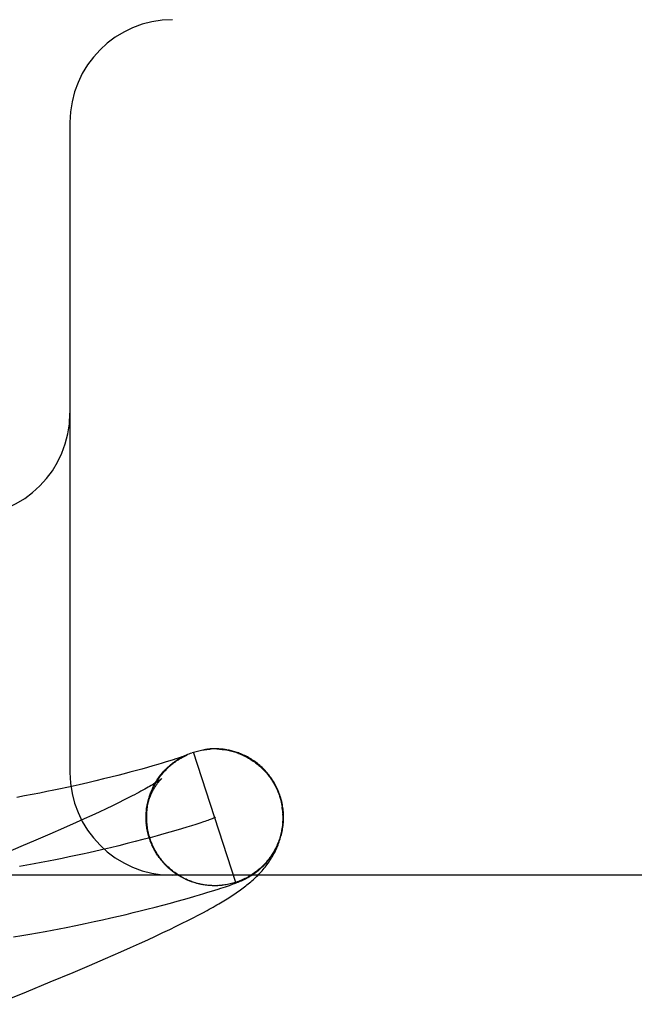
# Model space of a CAD drawing. Header units: inches. Extents: x 0 to 243, y 0 to 157.
# Tile 49 of 63: x 84.8524 to 84.9422, y 82.0312 to 82.1751. Entities that reach past the tile are written whole.
import ezdxf

# ---------------------------------------------------------------- set-up
doc = ezdxf.new("R2010")
doc.units = ezdxf.units.IN
doc.header["$LTSCALE"] = 13.3571428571
doc.header["$MEASUREMENT"] = 0
doc.linetypes.add('HIDDEN', pattern=[0.2, 0.1, -0.1])
doc.layers.add('DEFAULT_2', color=8, linetype='HIDDEN')

msp = doc.modelspace()

# ---------------------------------------------------------------- linework, layer by layer
at = {"layer": 'DEFAULT_2', "color": 8, "linetype": 'HIDDEN'}
for p, q in [((86.4747227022, 82.1750501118), (83.979740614, 82.1750501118)), ((84.8597227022, 82.1600501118), (84.8597227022, 82.0650501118)), ((84.8775576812, 82.0679706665), (84.87775325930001, 82.06803670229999)), ((84.88393763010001, 82.0490185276), (84.8777532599, 82.0680367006)), ((84.8796099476, 82.0684510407), (84.8795451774, 82.0684427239)), ((84.8798088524, 82.0684740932), (84.8797415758, 82.06846671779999)), ((84.8800191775, 82.0684943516), (84.8799474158, 82.0684879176)), ((84.8815695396, 82.0684818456), (84.8817726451, 82.0684641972)), ((84.8817116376, 82.06850046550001), (84.8815848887, 82.06850978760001)), ((84.88177623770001, 82.0684829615), (84.881978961, 82.0684616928)), ((84.8819753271, 82.06844243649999), (84.8821775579, 82.0684165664)), ((84.88218121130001, 82.068436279), (84.882382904, 82.068406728)), ((84.882687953, 82.0683742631), (84.882382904, 82.068406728)), ((84.8825839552, 82.06837305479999), (84.8828398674, 82.0683458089)), ((84.87378914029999, 82.0666186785), (84.8731996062, 82.066440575)), ((84.8743190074, 82.0667816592), (84.87378914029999, 82.0666186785)), ((84.8747904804, 82.0669293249), (84.8743190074, 82.0667816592)), ((84.8752016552, 82.0670604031), (84.8747904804, 82.0669293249)), ((84.8755498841, 82.0671733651), (84.8752016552, 82.0670604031)), ((84.87584107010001, 82.0672694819), (84.8755498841, 82.0671733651)), ((84.875637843, 82.06706355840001), (84.8758710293, 82.0671986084)), ((84.87582011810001, 82.0671721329), (84.87605097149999, 82.0672997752)), ((84.8760857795, 82.0673516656), (84.87584107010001, 82.0672694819)), ((84.876004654, 82.0672768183), (84.87623296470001, 82.06739718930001)), ((84.87629144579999, 82.0674219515), (84.8760857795, 82.0673516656)), ((84.8761913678, 82.0673775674), (84.87641693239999, 82.06749080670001)), ((84.8764632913, 82.06748175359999), (84.87629144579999, 82.0674219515)), ((84.8763801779, 82.0674743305), (84.8766027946, 82.0675805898)), ((84.8765709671, 82.0675198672), (84.8764632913, 82.06748175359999)), ((84.876529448, 82.06748066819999), (84.8765909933, 82.0675095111)), ((84.87666055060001, 82.0675520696), (84.8765709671, 82.0675198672)), ((84.8765709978, 82.06756706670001), (84.8767904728, 82.0676664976)), ((84.8765909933, 82.0675095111), (84.8766462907, 82.0675348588)), ((84.8767322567, 82.06757827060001), (84.87666055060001, 82.0675520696)), ((84.87678639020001, 82.0675983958), (84.8767322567, 82.06757827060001)), ((84.8767377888, 82.0675755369), (84.8767566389, 82.0675837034)), ((84.876773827, 82.0675910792), (84.8767893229, 82.0675976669)), ((84.876823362, 82.0676123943), (84.87678639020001, 82.0675983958)), ((84.8768030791, 82.06760346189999), (84.8768150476, 82.0676084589)), ((84.8768252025, 82.067612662), (84.8768335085, 82.0676160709)), ((84.8768387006, 82.0676182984), (84.8768319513, 82.0676156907)), ((84.8768399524, 82.0676186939), (84.8768445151, 82.0676205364)), ((84.87684674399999, 82.0676214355), (84.87684365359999, 82.0676202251)), ((84.8684828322, 82.0651109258), (84.86763232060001, 82.064886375)), ((84.8692632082, 82.0653207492), (84.8684828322, 82.0651109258)), ((84.8702100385, 82.0655803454), (84.8692632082, 82.0653207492)), ((84.8710641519, 82.0658195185), (84.8702100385, 82.0655803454)), ((84.8718405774, 82.0660413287), (84.8710641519, 82.0658195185)), ((84.87255065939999, 82.0662480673), (84.8718405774, 82.0660413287)), ((84.8731996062, 82.066440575), (84.87255065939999, 82.0662480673)), ((84.8635196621, 82.06385768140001), (84.8623278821, 82.0635763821)), ((84.8646470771, 82.0641305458), (84.8635196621, 82.06385768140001)), ((84.865710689, 82.0643941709), (84.8646470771, 82.0641305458)), ((84.8667070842, 82.0646468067), (84.865710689, 82.0643941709)), ((84.86763232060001, 82.064886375), (84.8667070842, 82.0646468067)), ((84.8563540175, 82.0622763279), (84.8553078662, 82.0620674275)), ((84.8573647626, 82.0624834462), (84.8563540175, 82.0622763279)), ((84.8583408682, 82.0626883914), (84.8573647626, 82.0624834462)), ((84.8592830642, 82.06289082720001), (84.8583408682, 82.0626883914)), ((84.8601921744, 82.0630904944), (84.8592830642, 82.06289082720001)), ((84.8610694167, 82.0632872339), (84.8601921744, 82.0630904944)), ((84.8623278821, 82.0635763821), (84.8610694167, 82.0632872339)), ((84.8531062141, 82.0616461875), (84.8519484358, 82.0614348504)), ((84.8542255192, 82.0618572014), (84.8531062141, 82.0616461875)), ((84.8553078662, 82.0620674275), (84.8542255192, 82.0618572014)), ((84.8676625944, 82.06106341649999), (84.86683120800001, 82.0606510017)), ((84.8684338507, 82.0614539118), (84.8676625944, 82.06106341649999)), ((84.87107998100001, 82.0606775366), (84.87115990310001, 82.0609301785)), ((84.8711278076, 82.0608842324), (84.87121142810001, 82.06113044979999)), ((84.87118001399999, 82.061089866), (84.8712670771, 82.0613296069)), ((84.87123656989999, 82.06129434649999), (84.8713268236, 82.0615275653)), ((84.87129744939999, 82.0614975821), (84.8713906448, 82.0617242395)), ((84.8713626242, 82.0616994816), (84.87145851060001, 82.0619195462)), ((84.8714320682, 82.0618999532), (84.8715057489, 82.0620989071)), ((84.8903456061, 82.0616366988), (84.8904833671, 82.06118432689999)), ((84.8906688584, 82.0608164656), (84.8904405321, 82.0616302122)), ((84.8904833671, 82.06118432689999), (84.8907283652, 82.0600532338)), ((84.8649914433, 82.0597636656), (84.8639850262, 82.0592902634)), ((84.8659405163, 82.060217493), (84.8649914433, 82.0597636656)), ((84.86683120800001, 82.0606510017), (84.8659405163, 82.060217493)), ((84.8710365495, 82.06046987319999), (84.8711125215, 82.0607288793)), ((84.8618047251, 82.0582875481), (84.86063320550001, 82.05775953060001)), ((84.8629223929, 82.0587979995), (84.8618047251, 82.0582875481)), ((84.8639850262, 82.0592902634), (84.8629223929, 82.0587979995)), ((84.8708632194, 82.0583356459), (84.870865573, 82.0585628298)), ((84.8708910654, 82.05764262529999), (84.8708633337, 82.05793676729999)), ((84.87086659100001, 82.058106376), (84.8708693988, 82.0584716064)), ((84.8708758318, 82.05787528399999), (84.8708728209, 82.0582647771)), ((84.8587774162, 82.0569357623), (84.8568070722, 82.0560755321)), ((84.86063320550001, 82.05775953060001), (84.8587774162, 82.0569357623)), ((84.8709123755, 82.0574089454), (84.8708780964, 82.05772513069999)), ((84.87093980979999, 82.0571747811), (84.87092914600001, 82.0574394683)), ((84.8709734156, 82.0569404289), (84.8709538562, 82.0572340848)), ((84.8712113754, 82.0558480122), (84.8710520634, 82.0565067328)), ((84.8752075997, 82.0566060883), (84.87433875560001, 82.0563544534)), ((84.8760219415, 82.0568469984), (84.8752075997, 82.0566060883)), ((84.8767801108, 82.0570761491), (84.8760219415, 82.0568469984)), ((84.8774804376, 82.0572925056), (84.8767801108, 82.0570761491)), ((84.87812125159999, 82.0574950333), (84.8774804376, 82.0572925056)), ((84.8787008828, 82.0576826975), (84.87812125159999, 82.0574950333)), ((84.8792176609, 82.05785446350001), (84.8787008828, 82.0576826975)), ((84.8547265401, 82.055180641), (84.8525399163, 82.05425265)), ((84.8568070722, 82.0560755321), (84.8547265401, 82.055180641)), ((84.8703517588, 82.0552613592), (84.8692354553, 82.0549716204)), ((84.8714219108, 82.0555455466), (84.8703517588, 82.0552613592)), ((84.8713026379, 82.0556183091), (84.8712113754, 82.0558480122)), ((84.8713648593, 82.0554209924), (84.871268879, 82.05564921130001)), ((84.8714310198, 82.055225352), (84.8713304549, 82.0554517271)), ((84.8715011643, 82.0550312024), (84.8713961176, 82.0552555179)), ((84.87244424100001, 82.0558231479), (84.8714219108, 82.0555455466)), ((84.8715753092, 82.0548385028), (84.87146582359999, 82.0550607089)), ((84.8734170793, 82.05609312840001), (84.87244424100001, 82.0558231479)), ((84.87433875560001, 82.0563544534), (84.8734170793, 82.05609312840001)), ((84.8525399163, 82.05425265), (84.8494667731, 82.0529664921)), ((84.8656263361, 82.0540794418), (84.8643421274, 82.05377784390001)), ((84.8668710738, 82.054379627), (84.8656263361, 82.0540794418)), ((84.8680746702, 82.0546773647), (84.8668710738, 82.054379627)), ((84.8692354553, 82.0549716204), (84.8680746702, 82.0546773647)), ((84.8716534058, 82.0546473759), (84.8715395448, 82.0548673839)), ((84.8717354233, 82.054457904), (84.8716172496, 82.0546756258)), ((84.8718213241, 82.054270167), (84.87169891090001, 82.05448551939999)), ((84.8719110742, 82.05408424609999), (84.8717844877, 82.05429714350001)), ((84.8720046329, 82.0539002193), (84.8718739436, 82.0541105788)), ((84.8721019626, 82.0537181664), (84.8719672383, 82.0539259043)), ((84.87220301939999, 82.0535381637), (84.8720643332, 82.0537431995)), ((84.8723077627, 82.0533602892), (84.8721651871, 82.0535625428)), ((84.8724161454, 82.0531846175), (84.8722697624, 82.0533840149)), ((84.87252812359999, 82.0530112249), (84.872378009, 82.05320768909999)), ((84.8726436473, 82.0528401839), (84.8724898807, 82.0530336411)), ((84.87276266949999, 82.05267156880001), (84.8726053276, 82.052861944)), ((84.8728851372, 82.0525054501), (84.8727243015, 82.0526926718)), ((84.8730110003, 82.0523419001), (84.8728467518, 82.0525258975)), ((84.87314020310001, 82.0521809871), (84.8729726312, 82.0523616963)), ((84.8732726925, 82.0520227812), (84.87310188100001, 82.05220013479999)), ((84.87340841, 82.0518673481), (84.8732344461, 82.0520412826)), ((84.8735472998, 82.0517147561), (84.873370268, 82.05188520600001)), ((84.8736893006, 82.05156506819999), (84.8735092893, 82.0517319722)), ((84.8738343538, 82.0514183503), (84.8736514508, 82.0515816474)), ((84.8739823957, 82.0512746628), (84.8737966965, 82.0514343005)), ((84.874133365, 82.0511340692), (84.8739449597, 82.05128999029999)), ((84.8742871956, 82.0509966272), (84.8740961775, 82.05114877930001)), ((84.8744438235, 82.0508623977), (84.8742502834, 82.05101072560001)), ((84.8746031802, 82.0507314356), (84.87440721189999, 82.0508758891)), ((84.8747651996, 82.050603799), (84.8745668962, 82.0507443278)), ((85.72722270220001, 82.0500501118), (84.72722270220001, 82.0500501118)), ((84.8749298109, 82.0504795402), (84.8747292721, 82.0506161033)), ((84.8750969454, 82.0503587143), (84.8748942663, 82.0504912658)), ((84.8752665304, 82.0502413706), (84.8750618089, 82.0503698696)), ((84.875438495, 82.0501275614), (84.8752318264, 82.0502519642)), ((84.8756127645, 82.050017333), (84.87540424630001, 82.0501376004)), ((84.8757892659, 82.0499107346), (84.8755789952, 82.0500268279)), ((84.8759679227, 82.0498078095), (84.8757560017, 82.0499196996)), ((84.87614866, 82.0497086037), (84.8759351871, 82.0498162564)), ((84.8763313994, 82.0496131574), (84.8761164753, 82.0497165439)), ((84.8765160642, 82.0495215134), (84.876299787, 82.0496206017)), ((84.8767025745, 82.04943370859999), (84.8764850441, 82.0495284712)), ((84.876890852, 82.0493497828), (84.8766721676, 82.0494401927)), ((84.8770808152, 82.0492697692), (84.87686108, 82.0493558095)), ((84.8772723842, 82.0491937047), (84.87705169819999, 82.049275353)), ((84.8846923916, 82.04922555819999), (84.8847856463, 82.0492663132)), ((84.8847856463, 82.0492663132), (84.8848806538, 82.04930869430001)), ((84.8848806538, 82.04930869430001), (84.8849781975, 82.0493531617)), ((84.8774654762, 82.0491216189), (84.87724394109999, 82.0491988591)), ((84.87766001, 82.04905354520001), (84.8774377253, 82.04912635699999)), ((84.8778559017, 82.0489895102), (84.87763296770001, 82.0490578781)), ((84.87805306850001, 82.0489295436), (84.8778295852, 82.0489934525)), ((84.8782514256, 82.0488736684), (84.8780274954, 82.0489331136)), ((84.87849087, 82.048831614), (84.87822661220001, 82.0488768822)), ((84.8788303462, 82.0487330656), (84.8786281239, 82.0487768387)), ((84.87998227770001, 82.0485758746), (84.8798600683, 82.0485881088)), ((84.8802651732, 82.0485449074), (84.8800587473, 82.0485590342)), ((84.88033245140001, 82.0485492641), (84.880076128, 82.0485583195)), ((84.8802184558, 82.0485565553), (84.8801017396, 82.04856539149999)), ((84.88042072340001, 82.0477344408), (84.88091274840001, 82.0478891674)), ((84.8807601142, 82.0485336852), (84.880657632, 82.048535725)), ((84.8810924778, 82.0485311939), (84.8808855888, 82.0485282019)), ((84.88091274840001, 82.0478891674), (84.88135770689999, 82.0480313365)), ((84.8813062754, 82.04854088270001), (84.88110538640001, 82.048531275)), ((84.8812238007, 82.04853783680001), (84.8811378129, 82.0485354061)), ((84.8815058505, 82.0485500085), (84.8812992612, 82.0485384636)), ((84.8813852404, 82.0485444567), (84.8813062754, 82.04854088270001)), ((84.8815325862, 82.0485528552), (84.88131125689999, 82.04853865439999)), ((84.88135770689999, 82.0480313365), (84.8817548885, 82.0481602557)), ((84.88160119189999, 82.0485575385), (84.8815325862, 82.0485528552)), ((84.8817548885, 82.0481602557), (84.8821112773, 82.0482777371)), ((84.88213187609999, 82.0486107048), (84.88192732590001, 82.0485863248)), ((84.8821112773, 82.0482777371), (84.8824377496, 82.0483870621)), ((84.8823358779, 82.04863931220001), (84.8821235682, 82.0486102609)), ((84.8824377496, 82.0483870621), (84.8827386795, 82.0484895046)), ((84.8827386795, 82.0484895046), (84.8830167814, 82.0485858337)), ((84.8830167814, 82.0485858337), (84.8832120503, 82.0486545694)), ((84.8832120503, 82.0486545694), (84.8833974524, 82.0487207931)), ((84.8833974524, 82.0487207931), (84.88357458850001, 82.04878506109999)), ((84.88357458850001, 82.04878506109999), (84.8837452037, 82.0488480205)), ((84.8837452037, 82.0488480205), (84.8839101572, 82.0489100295)), ((84.8839101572, 82.0489100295), (84.8840167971, 82.0489507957)), ((84.8840167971, 82.0489507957), (84.8841206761, 82.04899108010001)), ((84.8841206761, 82.04899108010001), (84.88422149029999, 82.04903077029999)), ((84.88422149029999, 82.04903077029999), (84.8843191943, 82.049069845)), ((84.8843191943, 82.049069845), (84.8844143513, 82.0491085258)), ((84.8844143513, 82.0491085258), (84.8845076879, 82.0491471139)), ((84.8845076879, 82.0491471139), (84.8846000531, 82.0491859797)), ((84.8846000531, 82.0491859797), (84.8846923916, 82.04922555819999)), ((84.8753930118, 82.046262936), (84.8763190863, 82.04652131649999)), ((84.8763190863, 82.04652131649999), (84.877170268, 82.04676336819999)), ((84.877170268, 82.04676336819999), (84.8779480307, 82.0469886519)), ((84.8779480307, 82.0469886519), (84.8786542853, 82.0471968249)), ((84.8786542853, 82.0471968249), (84.879296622, 82.0473893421)), ((84.879296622, 82.0473893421), (84.8798831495, 82.047568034)), ((84.8798831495, 82.047568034), (84.88042072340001, 82.0477344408)), ((84.8699828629, 82.0448470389), (84.8709463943, 82.0450882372)), ((84.8709463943, 82.0450882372), (84.8721669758, 82.0454003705)), ((84.8721669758, 82.0454003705), (84.8733155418, 82.0457010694)), ((84.8733155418, 82.0457010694), (84.8743912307, 82.0459890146)), ((84.8743912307, 82.0459890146), (84.8753930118, 82.046262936)), ((84.8632615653, 82.0432887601), (84.8645031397, 82.043560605)), ((84.8645031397, 82.043560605), (84.8656915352, 82.0438274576)), ((84.8656915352, 82.0438274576), (84.8668314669, 82.04408965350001)), ((84.8668314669, 82.04408965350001), (84.8679260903, 82.0443472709)), ((84.8679260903, 82.0443472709), (84.86897635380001, 82.04459989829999)), ((84.86897635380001, 82.04459989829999), (84.8699828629, 82.0448470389)), ((84.8769491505, 82.04345233), (84.87771890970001, 82.0438444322)), ((84.87771890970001, 82.0438444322), (84.8784408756, 82.0442191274)), ((84.8784408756, 82.0442191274), (84.879118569, 82.0445777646)), ((84.879118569, 82.0445777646), (84.8797555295, 82.0449217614)), ((84.8560865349, 82.0418588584), (84.857146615, 82.0420548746)), ((84.857146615, 82.0420548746), (84.8581731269, 82.0422497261)), ((84.8581731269, 82.0422497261), (84.8591669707, 82.0424431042)), ((84.8591669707, 82.0424431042), (84.8605982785, 82.0427297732)), ((84.8605982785, 82.0427297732), (84.861961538, 82.04301176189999)), ((84.861961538, 82.04301176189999), (84.8632615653, 82.0432887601)), ((84.87331179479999, 82.0416797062), (84.8743138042, 82.0421568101)), ((84.8743138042, 82.0421568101), (84.875250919, 82.0426101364)), ((84.875250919, 82.0426101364), (84.8761278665, 82.0430414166)), ((84.8761278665, 82.0430414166), (84.8769491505, 82.04345233)), ((84.851493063, 82.0410718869), (84.8526953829, 82.0412679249)), ((84.8526953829, 82.0412679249), (84.8538615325, 82.0414648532)), ((84.8538615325, 82.0414648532), (84.85499178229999, 82.0416620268)), ((84.85499178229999, 82.0416620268), (84.8560865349, 82.0418588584)), ((84.8698666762, 82.04008798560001), (84.87109313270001, 82.0406469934)), ((84.87109313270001, 82.0406469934), (84.8722399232, 82.04117703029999)), ((84.8722399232, 82.04117703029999), (84.87331179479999, 82.0416797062)), ((84.8671573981, 82.0388774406), (84.868555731, 82.0394983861)), ((84.868555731, 82.0394983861), (84.8698666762, 82.04008798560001)), ((84.8625818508, 82.0368923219), (84.8649198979, 82.0378986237)), ((84.8649198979, 82.0378986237), (84.8671573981, 82.0388774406)), ((84.86018076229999, 82.0358735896), (84.8625818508, 82.0368923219)), ((84.8568526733, 82.03448197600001), (84.86018076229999, 82.0358735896)), ((84.8533769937, 82.03304944), (84.8568526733, 82.03448197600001)), ((84.84884633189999, 82.0312075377), (84.8533769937, 82.03304944))]:
    msp.add_line(p, q, dxfattribs=at)
for points in [[(84.8767637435, 82.0676557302), (84.8769583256, 82.0677402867), (84.8771546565, 82.0678206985), (84.8773526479, 82.0678969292), (84.8775521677, 82.0679689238)], [(84.8777529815, 82.0680366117), (84.8779472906, 82.0680964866), (84.8781427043, 82.0681523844), (84.8783392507, 82.0682043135), (84.8785368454, 82.06825224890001), (84.87873546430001, 82.0682961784), (84.8789349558, 82.0683360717), (84.8791351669, 82.06837189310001), (84.8793360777, 82.0684036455), (84.8795376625, 82.06843132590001), (84.879739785, 82.0684549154), (84.8799423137, 82.0684743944)], [(84.8777529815, 82.0680366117), (84.877947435, 82.0680978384), (84.8781430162, 82.068155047), (84.87833976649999, 82.0682082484), (84.8785375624, 82.06825741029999), (84.8787363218, 82.0683025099), (84.8789359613, 82.06834353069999), (84.8791363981, 82.0683804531), (84.879337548, 82.0684132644), (84.8795082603, 82.068437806)], [(84.8795393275, 82.0684419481), (84.87974165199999, 82.0684664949), (84.8799444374, 82.068486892), (84.88014759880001, 82.0685031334), (84.8803510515, 82.0685152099)], [(84.8802475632, 82.0685115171), (84.8801689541, 82.0685061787), (84.8800929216, 82.0685004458)], [(84.8805016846, 82.0685246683), (84.8804136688, 82.0685208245), (84.8803290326, 82.0685164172)], [(84.8806887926, 82.0685303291), (84.8805933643, 82.0685278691), (84.8803510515, 82.0685152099)], [(84.88089142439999, 82.0685325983), (84.880788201, 82.0685319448), (84.88055471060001, 82.0685231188)], [(84.8811090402, 82.0685305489), (84.8809984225, 82.0685321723), (84.8807584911, 82.06852685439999)], [(84.8814611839, 82.0685173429), (84.881340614, 82.0685232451), (84.88122316, 82.0685276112), (84.8809623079, 82.0685264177)], [(84.881166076, 82.0685218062), (84.88136971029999, 82.06851302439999), (84.8815731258, 82.0685000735)], [(84.882110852, 82.06846057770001), (84.8819745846, 82.0684759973), (84.8818415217, 82.0684892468), (84.8815731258, 82.0685000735)], [(84.8825389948, 82.068399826), (84.8823930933, 82.0684226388), (84.8822503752, 82.0684428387), (84.881978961, 82.0684616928)], [(84.8827842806, 82.06833527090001), (84.8829837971, 82.0682933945), (84.8831824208, 82.0682474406), (84.88338006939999, 82.068197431), (84.8835766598, 82.068143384), (84.8837721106, 82.0680853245), (84.8839663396, 82.06802327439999), (84.8841592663, 82.0679572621), (84.88435080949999, 82.0678873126)], [(84.8904405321, 82.0616302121), (84.89038192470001, 82.0618041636), (84.890307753, 82.0620104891), (84.8902290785, 82.0622151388), (84.8901459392, 82.0624180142), (84.8900583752, 82.0626190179), (84.88996642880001, 82.0628180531), (84.8898701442, 82.0630150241), (84.88976956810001, 82.0632098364), (84.8896647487, 82.0634023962), (84.8895557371, 82.0635926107), (84.88944258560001, 82.0637803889), (84.88932535, 82.06396563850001), (84.889204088, 82.0641482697), (84.8890788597, 82.0643281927), (84.88894972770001, 82.06450531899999), (84.8888167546, 82.06467956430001), (84.88868000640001, 82.0648508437), (84.8885395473, 82.0650190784), (84.8883954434, 82.0651841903), (84.8882477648, 82.0653461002), (84.88809657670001, 82.06550473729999), (84.8879419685, 82.0656600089), (84.8877840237, 82.0658118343), (84.88762284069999, 82.0659601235), (84.88745852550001, 82.0661047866), (84.88729115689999, 82.0662457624), (84.8871208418, 82.0663829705), (84.88694761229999, 82.06651639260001), (84.88677151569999, 82.066645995), (84.8865926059, 82.0667717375), (84.8864108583, 82.0668936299), (84.8862265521, 82.0670114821), (84.8860398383, 82.0671252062), (84.8858511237, 82.0672345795), (84.88566072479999, 82.0673394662), (84.8854691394, 82.0674396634), (84.8852766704, 82.0675351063), (84.8850843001, 82.0676254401), (84.88489283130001, 82.0677104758), (84.88470324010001, 82.0677900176), (84.8845166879, 82.06786387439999), (84.8843335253, 82.06793223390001), (84.8841546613, 82.0679951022), (84.8839795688, 82.068052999), (84.8838080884, 82.0681062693), (84.8836398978, 82.0681552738), (84.8834746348, 82.0682003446), (84.8833121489, 82.0682417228), (84.8831520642, 82.0682796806), (84.8829946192, 82.0683143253), (84.8828398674, 82.0683458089)], [(84.87142956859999, 82.0554186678), (84.87137460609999, 82.0555922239), (84.87131216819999, 82.055804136), (84.87125443, 82.05601737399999), (84.8712014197, 82.05623183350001), (84.871153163, 82.0564474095), (84.8711096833, 82.0566639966), (84.8710710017, 82.0568814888), (84.871037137, 82.0570997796), (84.8710081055, 82.0573187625), (84.8709839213, 82.0575383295), (84.87096459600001, 82.0577583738), (84.8709501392, 82.057978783), (84.87094055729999, 82.0581994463), (84.8709358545, 82.0584202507), (84.870936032, 82.0586410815), (84.8709410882, 82.0588618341), (84.8709510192, 82.05908239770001), (84.8709658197, 82.05930267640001), (84.8709854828, 82.0595225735), (84.8710099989, 82.05974198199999), (84.8710393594, 82.05996081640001), (84.8710735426, 82.0601789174), (84.8711125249, 82.0603961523), (84.8711562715, 82.06061235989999), (84.87120473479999, 82.0608273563), (84.8712578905, 82.0610410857), (84.8713156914, 82.0612534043), (84.8713781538, 82.0614643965), (84.8714452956, 82.0616741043), (84.8715171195, 82.0618824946), (84.8715937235, 82.0620897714), (84.8716748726, 82.06229525), (84.8717604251, 82.0624986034), (84.8718499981, 82.0626990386), (84.87194319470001, 82.0628958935), (84.8720396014, 82.0630886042), (84.8721387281, 82.06327657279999), (84.8722401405, 82.0634594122), (84.8723433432, 82.06363670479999), (84.8724478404, 82.0638081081), (84.8725530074, 82.0639731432), (84.8726585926, 82.0641319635), (84.8727641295, 82.0642843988), (84.8728696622, 82.0644310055), (84.8729751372, 82.064572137), (84.8730805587, 82.06470817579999), (84.8731859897, 82.06483953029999), (84.87329136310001, 82.06496640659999), (84.8733967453, 82.0650891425), (84.8735019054, 82.0652077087), (84.8736067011, 82.0653221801), (84.87371096, 82.0654325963), (84.87381452, 82.0655390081), (84.8739172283, 82.0656414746), (84.8740189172, 82.0657400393), (84.8741194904, 82.0658348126), (84.8742188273, 82.0659258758), (84.8743168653, 82.0660133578), (84.8744135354, 82.0660973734), (84.8745087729, 82.0661780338), (84.8746025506, 82.0662554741), (84.87469471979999, 82.0663297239), (84.8747851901, 82.066400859), (84.8748737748, 82.0664688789), (84.8749603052, 82.0665338), (84.8750446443, 82.06659566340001), (84.8751266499, 82.0666545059), (84.87520618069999, 82.0667103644), (84.8752831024, 82.0667632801), (84.8753572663, 82.06681328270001), (84.8754284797, 82.0668603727), (84.8754967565, 82.066904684), (84.8755619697, 82.0669462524), (84.8756243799, 82.0669853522), (84.8756841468, 82.0670221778), (84.87574149, 82.0670569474), (84.8757966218, 82.0670898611), (84.8758497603, 82.0671211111), (84.8759011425, 82.06715088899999), (84.8759509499, 82.0671793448), (84.87599940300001, 82.0672066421), (84.8760466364, 82.0672328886), (84.87609284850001, 82.0672582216), (84.8761380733, 82.0672826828), (84.8761824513, 82.0673063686), (84.87622585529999, 82.0673292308), (84.8762682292, 82.0673512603), (84.8763094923, 82.0673724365), (84.8763495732, 82.0673927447), (84.8763883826, 82.0674121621), (84.87642581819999, 82.0674306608), (84.87646184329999, 82.0674482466), (84.8764963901, 82.0674649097), (84.876529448, 82.06748066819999)], [(84.8715303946, 82.0621134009), (84.8716062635, 82.0623057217), (84.87168608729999, 82.06249642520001), (84.8717698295, 82.0626854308), (84.8718574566, 82.06287265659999), (84.87194892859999, 82.0630580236), (84.872044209, 82.0632414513), (84.8721432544, 82.0634228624), (84.8722460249, 82.063602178), (84.8723524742, 82.0637793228), (84.872462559, 82.0639542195), (84.87257622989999, 82.0641267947), (84.8726934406, 82.0642969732), (84.87281413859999, 82.0644646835), (84.8729382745, 82.0646298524), (84.873065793, 82.0647924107), (84.8731966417, 82.0649522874), (84.8733307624, 82.0651094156), (84.8734681, 82.0652637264), (84.87360859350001, 82.0654151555), (84.8737521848, 82.0655636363), (84.87389881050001, 82.06570910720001), (84.8740484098, 82.0658515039), (84.8742009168, 82.0659907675), (84.8743562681, 82.0661268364), (84.8745143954, 82.0662596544), (84.8746752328, 82.0663891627), (84.8748387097, 82.0665153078), (84.8750047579, 82.0666380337), (84.8751733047, 82.06675729), (84.8753442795, 82.06687302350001), (84.8755176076, 82.0669851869), (84.87569321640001, 82.0670937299)], [(84.8722433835, 82.0636252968), (84.8723534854, 82.063806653), (84.8724674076, 82.0639856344), (84.8725851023, 82.0641621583), (84.8727065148, 82.0643361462), (84.872831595, 82.0645075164), (84.8729602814, 82.0646761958), (84.8730925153, 82.06484210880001), (84.8732282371, 82.06500518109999), (84.8733673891, 82.0651653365), (84.87350990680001, 82.0653225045), (84.8736557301, 82.0654766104), (84.87380478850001, 82.0656275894), (84.87395701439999, 82.0657753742), (84.8741123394, 82.0659198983), (84.8742706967, 82.0660610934), (84.87443201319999, 82.06619889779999), (84.87459621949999, 82.0663332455), (84.87476323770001, 82.0664640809), (84.8749329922, 82.0665913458), (84.8751054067, 82.0667149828), (84.8752804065, 82.0668349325), (84.8754579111, 82.0669511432), (84.875637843, 82.06706355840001)], [(84.8766462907, 82.0675348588), (84.8766952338, 82.0675568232), (84.8767173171, 82.0675665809)], [(84.8843474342, 82.0678650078), (84.88453745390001, 82.0677911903), (84.88472588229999, 82.06771356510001), (84.8849126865, 82.0676321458), (84.8850978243, 82.0675469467), (84.8852812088, 82.0674580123), (84.885462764, 82.0673653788), (84.8856424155, 82.06726908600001), (84.88582008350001, 82.0671691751), (84.8859957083, 82.0670656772), (84.8861692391, 82.0669586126), (84.88634056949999, 82.0668480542), (84.8865095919, 82.0667340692), (84.88667625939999, 82.06661669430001), (84.8868405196, 82.0664959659), (84.8870022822, 82.0663719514), (84.88716145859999, 82.06624471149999), (84.88731799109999, 82.0661143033), (84.88747181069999, 82.0659807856), (84.8876228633, 82.06584421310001), (84.8877710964, 82.0657046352), (84.8879164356, 82.06556212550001), (84.8880588, 82.0654167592), (84.8881981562, 82.0652685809), (84.8883344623, 82.0651176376), (84.8884676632, 82.0649639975), (84.8885977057, 82.0648077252), (84.88872454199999, 82.0646488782), (84.88884812, 82.0644875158), (84.8889683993, 82.0643236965), (84.8890853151, 82.0641575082), (84.8891988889, 82.0639889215)], [(84.888336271, 82.0651270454), (84.8884693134, 82.0649721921), (84.8885991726, 82.06481464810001), (84.88872579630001, 82.0646544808), (84.8888491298, 82.0644917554), (84.88896912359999, 82.0643265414), (84.8890857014, 82.0641589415), (84.8891988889, 82.0639889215)], [(84.8731491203, 82.0641988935), (84.8731445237, 82.0641950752), (84.8731329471, 82.064185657), (84.87311392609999, 82.06417051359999), (84.8730869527, 82.0641494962), (84.8730514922, 82.064122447), (84.8730070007, 82.06408921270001), (84.8729528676, 82.0640496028), (84.8728886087, 82.06400352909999), (84.8728136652, 82.0639508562), (84.87272759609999, 82.0638915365), (84.872629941, 82.0638255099), (84.8725201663, 82.06375266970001), (84.8723977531, 82.0636729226), (84.8722621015, 82.063586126), (84.8721125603, 82.0634921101), (84.8719486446, 82.0633908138), (84.8717696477, 82.0632820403), (84.8715755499, 82.0631660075), (84.8713661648, 82.0630428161), (84.8711415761, 82.0629127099), (84.87090197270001, 82.062775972), (84.8706472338, 82.0626326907), (84.8703774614, 82.0624830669), (84.87009239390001, 82.0623270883), (84.8697918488, 82.0621647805), (84.8694757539, 82.06199622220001), (84.8691439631, 82.0618214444), (84.8687966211, 82.0616406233), (84.8684338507, 82.0614539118)], [(84.8708734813, 82.05878744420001), (84.8708867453, 82.0590090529), (84.8709051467, 82.0592273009), (84.8709284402, 82.05944178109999), (84.8709563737, 82.0596522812), (84.8709886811, 82.0598585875), (84.8710250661, 82.0600603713), (84.87106520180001, 82.0602572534), (84.8711088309, 82.0604492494), (84.8711556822, 82.0606362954), (84.8712054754, 82.06081831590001), (84.8712579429, 82.0609952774), (84.8713127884, 82.0611670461), (84.8713696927, 82.06133344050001), (84.8714284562, 82.061494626), (84.8714888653, 82.0616506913), (84.87155070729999, 82.0618017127), (84.87161379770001, 82.0619478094), (84.87167789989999, 82.06208895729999), (84.8717427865, 82.0622251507), (84.8718082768, 82.06235647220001), (84.87187417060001, 82.0624829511), (84.871940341, 82.0626047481), (84.87200668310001, 82.0627220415), (84.87207298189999, 82.0628347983), (84.8721390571, 82.0629430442), (84.8722047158, 82.0630467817), (84.8722697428, 82.06314597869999), (84.8723340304, 82.0632407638), (84.8723974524, 82.0633312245), (84.8724598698, 82.0634174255), (84.8725211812, 82.0634994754), (84.8725811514, 82.0635772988), (84.8726395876, 82.0636508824), (84.8726962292, 82.0637201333), (84.8727508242, 82.0637849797), (84.8728031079, 82.0638453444), (84.8728527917, 82.0639011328), (84.8728996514, 82.0639523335), (84.8729434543, 82.0639989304), (84.872983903, 82.0640408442), (84.873020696, 82.0640780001), (84.8730535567, 82.0641103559), (84.8730821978, 82.06413786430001), (84.8731062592, 82.0641604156), (84.8731253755, 82.06417790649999), (84.8731391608, 82.0641902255), (84.8731472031, 82.0641972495), (84.8731491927, 82.0641989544)], [(84.8891988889, 82.0639889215), (84.8892736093, 82.0638755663), (84.8893493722, 82.06375686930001), (84.8894260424, 82.0636326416), (84.8895032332, 82.06350309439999), (84.8895805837, 82.0633684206), (84.88965790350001, 82.06322854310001), (84.88973515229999, 82.0630830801), (84.88981149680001, 82.0629331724), (84.8898863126, 82.062779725), (84.8899592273, 82.06262325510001), (84.8900296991, 82.0624647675), (84.890097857, 82.0623038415), (84.8901637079, 82.0621402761), (84.8902270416, 82.0619744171), (84.8902876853, 82.06180657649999), (84.8903456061, 82.0616366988)], [(84.8849781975, 82.0493531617), (84.8850281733, 82.0493763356), (84.88507912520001, 82.0494002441), (84.8851310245, 82.049424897), (84.8851839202, 82.0494503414), (84.8852377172, 82.04947655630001), (84.88529237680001, 82.0495035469), (84.8853477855, 82.0495312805), (84.885403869, 82.0495597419), (84.8854604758, 82.0495888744), (84.8855174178, 82.0496185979), (84.8855747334, 82.049648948), (84.88563232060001, 82.0496798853), (84.8856903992, 82.04971154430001), (84.8857490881, 82.0497440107), (84.88580855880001, 82.0497774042), (84.8858689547, 82.049811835), (84.8859304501, 82.0498474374), (84.88599318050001, 82.0498843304), (84.8860573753, 82.0499226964), (84.8861231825, 82.04996267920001), (84.8861909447, 82.0500045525), (84.8862609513, 82.0500485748), (84.8863334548, 82.0500949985), (84.88640879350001, 82.05014415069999), (84.8864869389, 82.0501961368), (84.88656799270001, 82.0502511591), (84.8866518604, 82.050309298), (84.8867385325, 82.0503707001), (84.8868278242, 82.05043539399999), (84.8869196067, 82.0505034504), (84.8870136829, 82.0505748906), (84.8871098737, 82.0506497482), (84.8872079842, 82.0507280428), (84.8873077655, 82.0508097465), (84.8874091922, 82.0508950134), (84.8875121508, 82.0509839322), (84.8876166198, 82.0510766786), (84.8877225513, 82.051173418), (84.8878298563, 82.0512742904), (84.8879384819, 82.0513794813), (84.8880482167, 82.05148903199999), (84.8881588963, 82.051603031), (84.8882702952, 82.0517215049), (84.8883821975, 82.0518444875), (84.8884943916, 82.0519720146), (84.8886065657, 82.0521039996), (84.888718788, 82.0522408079), (84.88883089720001, 82.0523825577), (84.8889431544, 82.0525299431), (84.8890556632, 82.05268354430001), (84.8891684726, 82.0528439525), (84.8892818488, 82.05301218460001), (84.88939494, 82.0531876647), (84.8895074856, 82.05337068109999), (84.8896180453, 82.0535595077), (84.88972557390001, 82.0537527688), (84.8898292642, 82.0539492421), (84.8899281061, 82.0541470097), (84.8900223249, 82.0543464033), (84.8901117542, 82.0545469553), (84.8901966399, 82.0547491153), (84.89027712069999, 82.0549531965), (84.89035319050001, 82.0551592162), (84.8904249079, 82.0553674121), (84.8904921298, 82.0555774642), (84.8905547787, 82.0557891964), (84.89061277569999, 82.056002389), (84.890666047, 82.0562167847), (84.890714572, 82.0564322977), (84.8907583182, 82.0566487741), (84.8907972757, 82.0568661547), (84.8908314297, 82.0570843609), (84.8908607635, 82.0573032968), (84.89088526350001, 82.0575228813), (84.8909049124, 82.0577429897), (84.8909196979, 82.0579635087), (84.8909296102, 82.0581843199), (84.89093464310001, 82.0584053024), (84.89093479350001, 82.0586263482), (84.8909300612, 82.0588473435), (84.8909204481, 82.05906818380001), (84.8909059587, 82.0592887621), (84.8908865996, 82.0595089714), (84.8908623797, 82.0597287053), (84.8908333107, 82.05994785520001), (84.8907994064, 82.0601663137), (84.8907606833, 82.0603839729), (84.8907171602, 82.0606007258), (84.8906688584, 82.0608164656)], [(84.870865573, 82.0585628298), (84.8708569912, 82.0589970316), (84.8708692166, 82.0592088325), (84.8708859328, 82.0594203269), (84.8709071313, 82.0596314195), (84.8709328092, 82.0598420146), (84.870962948, 82.06005201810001), (84.87099753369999, 82.0602613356), (84.8710365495, 82.06046987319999)], [(84.8708693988, 82.0584716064), (84.87087024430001, 82.0586784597), (84.8708753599, 82.0588852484), (84.87088474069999, 82.0590918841), (84.87089838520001, 82.0592982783), (84.87091628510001, 82.05950434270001), (84.8709384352, 82.059709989), (84.87096482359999, 82.0599151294), (84.8709954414, 82.0601196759), (84.871030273, 82.06032354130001), (84.8710693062, 82.0605266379)], [(84.8908313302, 82.0591338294), (84.89081061, 82.059391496), (84.8907836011, 82.0596490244), (84.890750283, 82.0599062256), (84.8907283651, 82.0600532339)], [(84.8907388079, 82.0599848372), (84.8907669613, 82.059781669), (84.8907909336, 82.0595777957), (84.8908107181, 82.0593731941), (84.8908262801, 82.0591681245), (84.89084578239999, 82.0588763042)], [(84.8708633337, 82.05793676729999), (84.8708530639, 82.05814867), (84.8708472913, 82.05836074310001), (84.87084602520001, 82.05857289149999), (84.870849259, 82.0587850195)], [(84.87092914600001, 82.0574394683), (84.87090868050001, 82.0576453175), (84.870892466, 82.0578515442), (84.870880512, 82.05805806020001)], [(84.8808454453, 82.0585276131), (84.8808880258, 82.0585320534), (84.88091698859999, 82.0585320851), (84.8809324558, 82.0585277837), (84.88093454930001, 82.058519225), (84.8809233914, 82.0585064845), (84.880899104, 82.0584896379), (84.8808618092, 82.0584687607), (84.880800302, 82.05843860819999), (84.8807205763, 82.0584029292), (84.8806228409, 82.0583618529), (84.8805073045, 82.0583155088), (84.88037417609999, 82.05826402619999), (84.8802236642, 82.05820753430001), (84.88005597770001, 82.0581461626), (84.8798713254, 82.0580800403), (84.879669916, 82.05800929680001), (84.8794519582, 82.0579340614), (84.8792176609, 82.05785446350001)], [(84.8908446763, 82.0587573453), (84.8908475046, 82.0585516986), (84.8908460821, 82.0583459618), (84.89084040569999, 82.0581401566), (84.8908304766, 82.0579344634), (84.8908163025, 82.0577290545), (84.8908037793, 82.0573467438)], [(84.8908257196, 82.057598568), (84.8908418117, 82.0578520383), (84.89085194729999, 82.0581068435), (84.890856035, 82.0583626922), (84.8908540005, 82.0586192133), (84.8908375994, 82.0589628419)], [(84.8710189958, 82.0566742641), (84.8709819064, 82.0568831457), (84.87094925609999, 82.05709276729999), (84.8709210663, 82.0573030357), (84.8708973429, 82.0575138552)], [(84.8710520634, 82.0565067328), (84.8710131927, 82.05670633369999), (84.8709734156, 82.0569404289)], [(84.8712445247, 82.0558167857), (84.8711905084, 82.056016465), (84.8711406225, 82.05621721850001), (84.8710948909, 82.056418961), (84.8710533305, 82.0566216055), (84.8710159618, 82.056825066), (84.8709827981, 82.0570292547)], [(84.8797555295, 82.0449217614), (84.8800599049, 82.0450887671), (84.88035551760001, 82.04525273), (84.880642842, 82.0454138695), (84.8809223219, 82.0455723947), (84.8811944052, 82.0457285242), (84.88145951, 82.04588246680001), (84.88171806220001, 82.046034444), (84.8819704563, 82.0461846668), (84.8822170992, 82.04633336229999), (84.88245838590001, 82.0464807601), (84.8826946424, 82.046627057), (84.8829262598, 82.0467724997), (84.8831533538, 82.0469171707), (84.8833761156, 82.0470612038), (84.88359469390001, 82.0472047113), (84.883809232, 82.0473478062), (84.8840199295, 82.0474906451), (84.8842269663, 82.0476333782), (84.8844305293, 82.0477761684), (84.8846308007, 82.0479191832), (84.8848279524, 82.0480625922), (84.8850221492, 82.0482065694), (84.8852135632, 82.0483513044), (84.8854023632, 82.0484969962), (84.8855886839, 82.0486438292), (84.885772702, 82.0487920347), (84.8859544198, 82.0489417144), (84.88613388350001, 82.04909301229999), (84.8863111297, 82.04924607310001), (84.8864862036, 82.0494010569), (84.8866591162, 82.0495581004), (84.88682991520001, 82.0497173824), (84.8869985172, 82.0498789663), (84.8871648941, 82.0500429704), (84.887328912, 82.05020941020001), (84.887490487, 82.0503783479), (84.8876494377, 82.050549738), (84.8878056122, 82.0507235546), (84.8879588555, 82.050899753), (84.88810904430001, 82.05107830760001), (84.8882559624, 82.0512590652), (84.8883993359, 82.0514417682), (84.8885392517, 82.05162660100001), (84.8886756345, 82.0518135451), (84.8888086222, 82.0520028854), (84.8889382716, 82.0521948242), (84.8890646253, 82.0523895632), (84.88918776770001, 82.0525874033), (84.8893075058, 82.052788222), (84.8894237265, 82.0529920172), (84.8895362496, 82.05319865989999), (84.8896449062, 82.0534080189), (84.8897495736, 82.0536200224), (84.8898501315, 82.0538345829), (84.88994643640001, 82.0540515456), (84.8900382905, 82.0542705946), (84.8901257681, 82.0544920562), (84.8902088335, 82.0547160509), (84.8902874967, 82.0549428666), (84.8903618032, 82.05517299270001), (84.890431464, 82.0554059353), (84.8904962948, 82.05564144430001), (84.8905561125, 82.0558792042), (84.8906107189, 82.0561187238), (84.8906600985, 82.0563602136), (84.8907041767, 82.0566036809), (84.8907428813, 82.0568492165), (84.8907761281, 82.0570969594), (84.8908037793, 82.0573467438)], [(84.8907978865, 82.0575239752), (84.8907752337, 82.0573193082), (84.8907483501, 82.0571151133), (84.89071724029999, 82.05691142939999), (84.8906819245, 82.0567084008), (84.890642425, 82.056506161), (84.890598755, 82.0563047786), (84.89055093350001, 82.0561043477), (84.890498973, 82.0559049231), (84.890442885, 82.0557065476), (84.8903827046, 82.0555093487), (84.8903184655, 82.0553134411), (84.8902501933, 82.0551189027), (84.8901779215, 82.0549258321), (84.8901016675, 82.0547342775), (84.8900214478, 82.0545442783), (84.8899373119, 82.0543559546), (84.889849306, 82.0541694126), (84.8897574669, 82.0539847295), (84.88966184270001, 82.05380200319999), (84.88956245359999, 82.0536212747), (84.8894593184, 82.05344257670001), (84.8893525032, 82.05326602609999), (84.8892420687, 82.0530917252), (84.8891280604, 82.0529197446), (84.8890105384, 82.0527501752), (84.8888895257, 82.052583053), (84.8887650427, 82.0524184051), (84.8886371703, 82.0522563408), (84.88850598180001, 82.0520969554), (84.88837153, 82.05194031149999), (84.888233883, 82.051786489), (84.8880930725, 82.0516355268), (84.8879491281, 82.05148745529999), (84.8878021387, 82.0513423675), (84.8876521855, 82.051200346), (84.8874993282, 82.051061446), (84.8873436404, 82.050925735), (84.8871851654, 82.0507932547), (84.8870239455, 82.05066403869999), (84.8868600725, 82.0505381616), (84.8866936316, 82.0504156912), (84.8865246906, 82.05029667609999), (84.8863533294, 82.0501811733), (84.8861796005, 82.05006922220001), (84.8860035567, 82.04996085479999), (84.88582529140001, 82.0498561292), (84.8856448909, 82.049755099), (84.885462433, 82.0496578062), (84.8852780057, 82.0495642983), (84.8850916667, 82.0494746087), (84.8849034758, 82.04938876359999), (84.8847135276, 82.0493068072), (84.8845219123, 82.04922878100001), (84.88432870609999, 82.04915471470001), (84.8841339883, 82.04908464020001), (84.8839378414, 82.0490185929)], [(84.8777128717, 82.0490609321), (84.8775498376, 82.04911786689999), (84.8773842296, 82.0491789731), (84.8772160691, 82.0492444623), (84.8770451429, 82.0493146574), (84.87687132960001, 82.0493898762), (84.8766944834, 82.0494704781), (84.87651429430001, 82.0495569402), (84.8763312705, 82.0496493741), (84.87614524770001, 82.0497482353), (84.8759579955, 82.049852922), (84.875770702, 82.0499630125), (84.875584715, 82.05007786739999), (84.8754016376, 82.0501965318), (84.8752215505, 82.0503189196), (84.875045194, 82.05044446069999), (84.87487204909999, 82.050573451), (84.874701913, 82.0507060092), (84.8745346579, 82.0508422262), (84.8743700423, 82.0509823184), (84.8742082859, 82.0511261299), (84.8740494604, 82.0512736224), (84.8738937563, 82.0514246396), (84.8737413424, 82.0515790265), (84.87359231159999, 82.0517366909), (84.873446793, 82.0518974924), (84.8733048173, 82.05206139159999), (84.87316644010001, 82.052228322), (84.87303171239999, 82.0523982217), (84.87290068, 82.0525710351), (84.87277341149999, 82.0527466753), (84.87264996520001, 82.0529250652), (84.87253040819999, 82.0531061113), (84.8724148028, 82.053289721), (84.8723032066, 82.0534758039), (84.87219567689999, 82.0536642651), (84.8720922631, 82.05385501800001), (84.8719930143, 82.05404797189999), (84.8718979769, 82.05424303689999), (84.8718071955, 82.0544401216), (84.871720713, 82.0546391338), (84.8716385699, 82.0548399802), (84.871560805, 82.0550425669), (84.871487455, 82.0552467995), (84.87142956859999, 82.0554186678)], [(84.8643421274, 82.05377784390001), (84.8624985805, 82.0533590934), (84.861550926, 82.0531503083), (84.8605867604, 82.0529423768), (84.8596066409, 82.0527356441), (84.8586111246, 82.0525304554), (84.8576007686, 82.0523271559), (84.85657613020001, 82.0521260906), (84.85553776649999, 82.0519276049), (84.8544862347, 82.0517320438), (84.8534220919, 82.0515397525), (84.85234589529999, 82.05135107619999)], [(84.8783401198, 82.0488707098), (84.8781869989, 82.0489130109), (84.8780314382, 82.0489586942), (84.8778734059, 82.0490079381)], [(84.87892867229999, 82.0487321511), (84.8786513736, 82.0487742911), (84.8784508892, 82.04882191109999)], [(84.8787851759, 82.0487624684), (84.8786392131, 82.0487955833), (84.87849087, 82.048831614)], [(84.8801017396, 82.04856539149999), (84.8798709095, 82.04857649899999), (84.8796661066, 82.0485989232), (84.87946180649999, 82.0486255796), (84.8792580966, 82.0486564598), (84.8790550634, 82.0486915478), (84.8788527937, 82.04873083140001)], [(84.8793438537, 82.0486567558), (84.8792080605, 82.0486794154), (84.8790696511, 82.0487045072)], [(84.8797351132, 82.0486022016), (84.8796074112, 82.0486182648), (84.8794769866, 82.0486364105)], [(84.8811378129, 82.0485354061), (84.8808994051, 82.04852815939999), (84.8806934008, 82.0485293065), (84.8804874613, 82.0485347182), (84.8802816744, 82.0485443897)], [(84.8805521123, 82.0485389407), (84.8804436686, 82.0485434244), (84.88033245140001, 82.0485492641)], [(84.8810483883, 82.0485336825), (84.8809555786, 82.0485327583), (84.8808594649, 82.0485327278)], [(84.8819032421, 82.04858407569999), (84.8817223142, 82.0485661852), (84.8815169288, 82.0485502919)], [(84.8818475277, 82.0485784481), (84.8817896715, 82.0485729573), (84.8817294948, 82.0485676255), (84.8816667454, 82.0485624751)], [(84.8820090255, 82.0485956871), (84.88195702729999, 82.048589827), (84.8819032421, 82.04858407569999)], [(84.8821826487, 82.04861742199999), (84.8821082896, 82.0486077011), (84.8820594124, 82.04860164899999)], [(84.8839376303, 82.0490185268), (84.8837411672, 82.0489566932), (84.8835435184, 82.0488989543), (84.8833446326, 82.0488452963), (84.8831446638, 82.0487957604), (84.8829437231, 82.0487503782), (84.882741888, 82.0487091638), (84.882539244, 82.0486721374), (84.8823358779, 82.04863931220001)]]:
    msp.add_lwpolyline(points, dxfattribs=at)
for centre, start, end in [((84.8747227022, 82.1600501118), 90.00000000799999, 180), ((84.8447227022, 82.1175501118), 270, 360), ((84.8747227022, 82.0650501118), 180, 270)]:
    msp.add_arc(centre, 0.015, start, end, dxfattribs=at)

doc.saveas('drawing.dxf')
